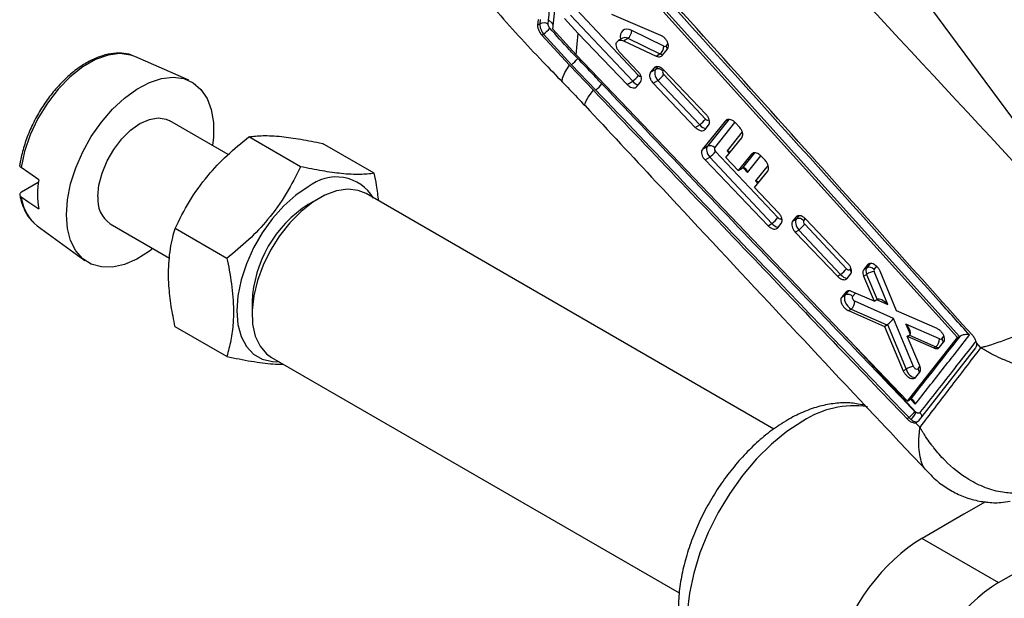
# Model space of a CAD drawing. Extents: x 17 to 198, y 4 to 144.
# Tile 23 of 25: x 134 to 167, y 93 to 113. Entities that reach past the tile are written whole.
import ezdxf

# ---------------------------------------------------------------- set-up
doc = ezdxf.new("R2010")
doc.units = 0
doc.header["$LTSCALE"] = 0.5
doc.layers.get('0').update_dxf_attribs({"linetype": 'CONTINUOUS'})

msp = doc.modelspace()

# ---------------------------------------------------------------- linework, layer by layer
at = {"color": 7, "linetype": 'CONTINUOUS'}
for p, q in [((156.9804, 122.9023), (170.8786, 104.0832)), ((151.519, 112.3822), (151.9766, 116.6107)), ((152.7635, 115.8388), (165.1921, 102.0599)), ((165.1191, 102.0177), (152.7353, 115.7384)), ((152.1154, 112.8525), (154.2076, 110.6311)), ((154.4073, 110.8252), (152.3151, 113.0466)), ((155.1586, 112.1684), (153.5025, 112.8744)), ((151.0265, 112.7092), (151.0103, 112.512)), ((151.0103, 112.512), (151.0883, 112.557)), ((151.102, 112.7112), (151.0883, 112.557)), ((151.3673, 112.5503), (151.3784, 112.6991)), ((151.3784, 112.6991), (151.4976, 112.5825)), ((151.5361, 112.5396), (151.4976, 112.5825)), ((152.3805, 112.2337), (151.9115, 112.7348)), ((151.151, 112.1831), (151.2117, 112.2181)), ((151.151, 112.1831), (152.0796, 111.1726)), ((151.2117, 112.2181), (152.1548, 111.1875)), ((152.3097, 111.5213), (151.519, 112.3822)), ((152.3097, 111.5213), (152.3805, 112.2337)), ((152.3805, 112.2337), (154.0196, 110.5226)), ((155.2523, 111.8089), (154.1748, 112.3348)), ((153.8679, 112.0798), (153.7212, 111.9952)), ((153.8956, 111.9881), (154.0462, 112.075)), ((153.8956, 111.9881), (154.9958, 111.4752)), ((154.0462, 112.075), (155.1238, 111.5491)), ((152.3097, 111.5213), (163.4467, 99.8866)), ((154.3816, 110.9641), (153.7734, 111.6005)), ((154.9958, 111.4752), (155.1238, 111.5491)), ((155.2027, 111.4958), (155.3759, 111.7077)), ((137.4789, 111.4623), (137.4137, 111.4887)), ((139.2873, 110.662), (137.4789, 111.4623)), ((152.1548, 111.1875), (152.9686, 110.336)), ((152.0796, 111.1726), (152.888, 110.3266)), ((154.9252, 111.0764), (154.8077, 110.9329)), ((154.8077, 110.9329), (154.9771, 111.0307)), ((156.6584, 109.3598), (155.2524, 110.8526)), ((156.6707, 109.5206), (155.2541, 111.0073)), ((154.0196, 110.5226), (154.2076, 110.6311)), ((154.3497, 110.4542), (154.4675, 110.5979)), ((154.8937, 110.5667), (155.0527, 110.6585)), ((154.8937, 110.5667), (156.3126, 109.0814)), ((155.0527, 110.6585), (156.4586, 109.1657)), ((140.615, 108.1713), (138.649, 109.3063)), ((157.3308, 109.3062), (156.5528, 108.3509)), ((157.7875, 109.0998), (157.658, 109.2361)), ((156.3126, 109.0814), (156.4586, 109.1657)), ((156.641, 109.012), (156.7575, 109.1549)), ((143.044, 107.7597), (141.305, 108.7636)), ((145.5189, 107.5384), (143.7799, 108.5423)), ((157.3353, 108.0709), (157.8747, 108.7344)), ((156.5528, 108.3509), (156.7203, 108.4476)), ((159.0877, 106.0481), (156.9956, 108.2695)), ((156.6401, 107.9855), (156.7958, 108.0754)), ((156.6401, 107.9855), (158.7552, 105.7774)), ((156.7958, 108.0754), (158.888, 105.854)), ((157.754, 107.6324), (157.3353, 108.0709)), ((158.2005, 108.1822), (157.754, 107.6324)), ((158.6568, 107.9756), (158.5273, 108.1118)), ((157.754, 107.6324), (157.8825, 107.7066)), ((158.2993, 107.0614), (158.7445, 107.6105)), ((134.2327, 107.2347), (133.6677, 106.9085)), ((159.1087, 106.2139), (158.2993, 107.0614)), ((143.6591, 106.6967), (143.3056, 106.4926)), ((158.9514, 98.9427), (145.2468, 106.8541)), ((159.6977, 106.0709), (159.583, 105.929)), ((159.583, 105.929), (159.7119, 106.0034)), ((161.4394, 104.5129), (160.0236, 106.0001)), ((134.0914, 105.8645), (134.197, 105.7772)), ((134.197, 105.7772), (135.7943, 104.6113)), ((136.6491, 105.8421), (138.6412, 104.6921)), ((140.5691, 104.681), (138.8301, 105.6849)), ((158.7552, 105.7774), (158.888, 105.854)), ((159.0825, 105.7072), (159.1975, 105.8493)), ((159.672, 105.5646), (159.7875, 105.6313)), ((159.672, 105.5646), (161.0908, 104.0792)), ((159.7875, 105.6313), (161.1934, 104.1384)), ((161.3932, 104.3325), (159.9872, 105.8253)), ((162.1031, 104.4656), (161.974, 104.3047)), ((161.974, 104.3047), (162.0786, 104.365)), ((162.782, 103.1278), (162.3225, 104.2349)), ((163.0786, 102.9149), (162.5209, 104.2503)), ((161.0908, 104.0792), (161.1934, 104.1384)), ((161.416, 104.0079), (161.5294, 104.149)), ((161.9695, 104.0847), (162.0691, 104.1422)), ((161.9695, 104.0847), (162.3186, 103.2446)), ((162.0691, 104.1422), (162.4179, 103.3018)), ((162.3186, 103.2446), (161.5597, 103.5721)), ((161.367, 103.5484), (161.2332, 103.3819)), ((161.2332, 103.3819), (161.353, 103.451)), ((162.9765, 102.6594), (161.6717, 103.2411)), ((162.3186, 103.2446), (162.4148, 103.3001)), ((141.4144, 103.2166), (141.4144, 102.8084)), ((161.4559, 102.9239), (161.5492, 102.9777)), ((161.4559, 102.9239), (162.6729, 102.3962)), ((161.5492, 102.9777), (162.7516, 102.4417)), ((164.435, 102.3219), (163.0786, 102.9149)), ((163.6463, 101.0457), (162.9765, 102.6594)), ((140.5691, 101.381), (138.8301, 102.3849)), ((162.6729, 102.3962), (162.7516, 102.4417)), ((162.6729, 102.3962), (163.3023, 100.9006)), ((162.7697, 102.4542), (163.3929, 100.9529)), ((164.5195, 101.9715), (163.3902, 102.475)), ((163.4369, 102.0627), (163.5057, 102.1024)), ((163.8561, 101.0712), (163.4369, 102.0627)), ((163.4369, 102.0627), (164.3307, 101.6699)), ((163.4467, 99.8866), (165.1191, 102.0177)), ((163.5087, 102.1042), (164.397, 101.7082)), ((165.1191, 102.0177), (165.1921, 102.0599)), ((165.1921, 102.0599), (165.2079, 102.0693)), ((165.7304, 101.6704), (163.8027, 99.2086)), ((164.3307, 101.6699), (164.397, 101.7082)), ((164.5218, 101.692), (164.658, 101.8633)), ((165.9108, 101.6768), (165.7586, 101.8433)), ((142.0721, 101.3547), (155.7708, 93.4467)), ((163.3023, 100.9006), (163.3929, 100.9529)), ((163.7215, 100.6852), (163.8538, 100.8514)), ((163.5358, 99.9375), (163.5149, 99.926)), ((163.4467, 99.8866), (163.5149, 99.926)), ((163.4252, 99.2952), (163.4939, 99.3348)), ((163.4936, 99.3352), (163.4939, 99.3348)), ((163.7243, 99.5075), (163.6945, 99.5341)), ((163.716, 99.1592), (163.8632, 98.9997)), ((166.0603, 96.4968), (165.3387, 96.0803)), ((165.3387, 96.0803), (163.9302, 95.2672)), ((163.9302, 95.2672), (166.4982, 93.7847)), ((166.4982, 93.7847), (168.8548, 95.1451))]:
    msp.add_line(p, q, dxfattribs=at)
at = {"color": 8, "linetype": 'CONTINUOUS'}
for p, q in [((151.4976, 112.5825), (151.536, 112.5389)), ((155.3905, 111.9044), (155.3192, 111.8146)), ((154.9252, 111.0764), (154.9874, 111.1124)), ((155.0465, 111.1181), (154.9771, 111.0307)), ((155.2221, 110.9737), (155.2509, 111.01)), ((157.4363, 109.3496), (156.7203, 108.4476)), ((156.7653, 109.3352), (156.7864, 109.3094)), ((156.9652, 108.3906), (157.6451, 109.247)), ((157.3308, 109.3062), (157.3926, 109.3419)), ((157.8871, 108.9343), (157.3804, 108.2962)), ((157.3804, 108.2962), (157.4545, 108.2175)), ((158.3048, 108.2256), (157.9008, 107.7167)), ((158.2005, 108.1822), (158.2621, 108.2178)), ((158.0699, 107.5641), (158.5138, 108.1232)), ((157.9195, 107.7238), (158.0699, 107.5641)), ((158.7562, 107.8112), (158.3359, 107.2817)), ((158.3359, 107.2817), (158.4122, 107.2006)), ((159.2105, 106.0434), (159.1946, 106.0234)), ((159.6977, 106.0709), (159.7589, 106.1063)), ((159.7998, 106.1142), (159.7119, 106.0034)), ((159.9569, 105.9464), (160.0092, 106.0123)), ((161.5376, 104.3551), (161.5001, 104.3079)), ((162.1912, 104.5068), (162.0786, 104.365)), ((162.1031, 104.4656), (162.1756, 104.5074)), ((162.3236, 104.308), (162.4069, 104.413)), ((161.4632, 103.5899), (161.353, 103.451)), ((161.367, 103.5484), (161.4312, 103.5855)), ((161.5979, 103.394), (161.6935, 103.5143)), ((162.4053, 103.2946), (162.782, 103.1278)), ((163.3902, 102.475), (163.534, 102.1306)), ((161.3695, 102.0566), (163.7243, 99.5075)), ((164.6618, 102.078), (164.583, 101.9787)), ((163.8578, 101.0653), (163.7846, 100.9731)), ((163.5539, 99.9416), (163.7054, 99.7839))]:
    msp.add_line(p, q, dxfattribs=at)
at = {"color": 8, "linetype": 'CONTINUOUS', "flags": 128}
for points in [[(137.4137, 111.4887), (137.3421, 111.5124), (136.9771, 111.563), (136.5766, 111.5112), (136.1544, 111.3587), (135.7249, 111.1107), (135.3027, 110.7758), (134.9023, 110.3653), (134.5372, 109.8932), (134.22, 109.3757), (133.9614, 108.8304), (133.7704, 108.2758), (133.6534, 107.7311)], [(151.8511, 110.6006), (151.8361, 110.624), (151.8437, 110.7392), (151.9255, 110.9237), (152.0796, 111.1726)], [(152.6042, 109.8131), (152.5958, 109.8291), (152.6178, 109.9279), (152.7161, 110.0952), (152.888, 110.3266)], [(159.2294, 105.976), (159.2204, 105.9909), (159.1946, 106.0234)], [(159.9219, 99.2073), (159.3923, 98.8598), (158.8726, 98.435), (158.3725, 97.941), (157.9012, 97.387), (157.4675, 96.7832), (157.0796, 96.1408), (156.7446, 95.472), (156.4688, 94.7891), (156.2574, 94.1048), (156.1142, 93.4319), (156.0419, 92.7829), (156.0419, 92.17), (156.1142, 91.6044), (156.2574, 91.0969), (156.4688, 90.6568), (156.7446, 90.2923), (157.0796, 90.0102), (157.1721, 89.9531)]]:
    msp.add_lwpolyline(points, dxfattribs=at)
at = {"color": 7, "linetype": 'CONTINUOUS', "flags": 128}
for points in [[(135.1742, 106.1455), (135.2098, 106.649), (135.3155, 107.1792), (135.4884, 107.7207), (135.7235, 108.258), (136.014, 108.7756), (136.3514, 109.2587), (136.7263, 109.6933), (137.1276, 110.0669), (137.544, 110.3689), (137.9634, 110.5904), (138.3737, 110.7252), (138.7632, 110.7693), (139.1207, 110.7215), (139.4358, 110.5831), (139.6995, 110.3582), (139.9042, 110.0532), (140.0441, 109.6769), (140.115, 109.2401), (140.115, 108.7554), (140.0852, 108.4771)], [(136.2348, 106.7578), (136.2703, 107.1416), (136.3749, 107.5472), (136.5434, 107.9541), (136.7673, 108.3419), (137.0354, 108.6913), (137.3343, 108.9846), (137.649, 109.2073), (137.9637, 109.348), (138.2626, 109.3998), (138.5308, 109.36), (138.649, 109.3063)], [(134.2444, 107.3233), (133.9117, 107.5528), (133.6534, 107.7311)], [(143.3059, 107.0848), (142.8884, 106.8016), (142.4836, 106.4427), (142.1038, 106.0189), (141.7605, 105.5431), (141.4642, 105.0299), (141.2238, 104.4947), (141.0467, 103.9539), (140.9383, 103.4238), (140.9017, 102.9207), (140.9383, 102.4596), (141.0467, 102.0548), (141.2238, 101.7185), (141.4642, 101.4608), (141.7605, 101.2897), (142.1038, 101.2103), (142.3267, 101.2077)], [(145.2468, 106.8541), (144.9791, 106.9636), (144.6335, 107.0026), (144.2567, 106.9483), (143.8607, 106.8027), (143.4582, 106.5703), (143.0622, 106.2587), (142.6853, 105.8779), (142.3398, 105.44), (142.0367, 104.9593), (141.7858, 104.451), (141.595, 103.9316), (141.4707, 103.4178), (141.4166, 102.926), (141.4347, 102.4721), (141.5243, 102.0707), (141.6825, 101.7346), (141.9042, 101.4747), (142.0721, 101.3547)], [(133.6534, 106.7512), (133.9117, 106.573), (134.2444, 106.3434)], [(138.0854, 105.0129), (137.9634, 104.9209), (137.544, 104.6582), (137.1276, 104.4794), (136.7263, 104.3897), (136.3514, 104.3915), (136.014, 104.4849), (135.7235, 104.6672), (135.4884, 104.9331), (135.3155, 105.275), (135.2098, 105.683), (135.1742, 106.1455)]]:
    msp.add_lwpolyline(points, dxfattribs=at)
at = {"color": 7, "linetype": 'CONTINUOUS'}
for centre, radius, start, end in [((151.222, 112.317), 0.2748, 58.09232, 119.13003), ((150.5397, 113.1672), 1.1629, 305.29593, 319.58979), ((153.826, 112.3457), 0.3489, 309.13581, 358.22119), ((154.9036, 111.8197), 0.3489, 309.13584, 358.22095), ((151.1723, 112.3831), 1.5475, 309.41456, 320.20584), ((155.0618, 110.84), 0.2087, 39.83907, 113.95958), ((154.1656, 111.7712), 1.423, 308.56208, 319.79282), ((152.0159, 111.5076), 1.5101, 309.11333, 320.17309), ((153.3205, 111.7438), 1.423, 308.56205, 319.79326), ((155.5717, 110.2783), 1.4229, 308.56176, 319.79358), ((156.805, 108.2569), 0.2087, 39.83889, 113.95998), ((155.9089, 109.188), 1.4229, 308.56173, 319.79357), ((137.37, 106.8333), 3.1638, 171.09178, 188.90822), ((144.2389, 105.938), 1.4784, 31.34974, 129.13146), ((137.2118, 106.6482), 0.9831, 173.60379, 235.08404), ((145.5212, 103.0297), 4.111, 122.6112, 177.39417), ((158.001, 106.9667), 1.4229, 308.56193, 319.79341), ((159.7966, 105.8127), 0.2087, 39.83901, 113.95969), ((158.9005, 106.7438), 1.4229, 308.56153, 319.79366), ((160.3065, 105.251), 1.4229, 308.56158, 319.79368), ((162.362, 103.7347), 0.5018, 94.51151, 125.70389), ((162.1633, 104.1744), 0.2087, 39.839, 113.95982), ((161.4377, 103.2603), 0.2087, 39.83994, 113.9589), ((161.3389, 103.2357), 0.3328, 309.186, 0.92122), ((164.1867, 101.9662), 0.3329, 309.186, 0.92034), ((163.6858, 100.5454), 0.5019, 94.51307, 125.70462), ((163.2048, 99.6927), 0.5516, 309.95006, 340.38481)]:
    msp.add_arc(centre, radius, start, end, dxfattribs=at)
at = {"color": 8, "linetype": 'CONTINUOUS'}
for centre, radius, start, end in [((155.1661, 111.6649), 0.2141, 10.63412, 44.35387), ((135.1721, 106.95), 1.5317, 187.45731, 225.12768), ((161.3461, 104.1576), 0.2151, 11.86741, 44.29945), ((164.4358, 101.8329), 0.2072, 2.32889, 44.73071), ((163.6366, 100.8267), 0.2082, 3.5243, 44.67441), ((161.6567, 96.5646), 3.1612, 82.03978, 123.28358)]:
    msp.add_arc(centre, radius, start, end, dxfattribs=at)
for centre, major_axis, ratio, start_param, end_param in [((154.1837, 111.9423), (-0.3133, 0.3941), 0.601421, 5.3829213, 7.1772553), ((154.0588, 111.8436), (-0.2138, 0.2189), 0.6071603, 5.3185756, 6.1293442), ((155.1256, 111.7888), (-0.1624, 0.2525), 0.5873307, 2.3025725, 2.7783677), ((154.3206, 110.7748), (-0.1624, 0.2525), 0.5873307, 1.7707779, 2.5270479), ((156.5717, 109.3094), (-0.1624, 0.2525), 0.5873307, 1.7707779, 2.7603179), ((159.0011, 105.9977), (-0.1624, 0.2525), 0.5873307, 1.7707779, 2.6526731), ((161.3065, 104.2821), (-0.1624, 0.2525), 0.5873307, 1.7707779, 2.7336036), ((164.3895, 101.953), (-0.1624, 0.2525), 0.5873307, 2.3452522, 2.8159512), ((163.5911, 100.9473), (-0.1624, 0.2525), 0.5873307, 1.1886383, 2.7602492)]:
    msp.add_ellipse(centre, major_axis=major_axis, ratio=ratio, start_param=start_param, end_param=end_param, dxfattribs=at)
at = {"color": 7, "linetype": 'CONTINUOUS'}
for centre, major_axis, ratio, start_param, end_param in [((155.2506, 111.8874), (-0.0627, 0.0788), 0.601421, 2.2413287, 3.2803304), ((155.1658, 110.8022), (-0.1624, 0.2525), 0.5873307, 0.1999815, 1.7707779), ((155.2907, 110.9008), (-0.0627, 0.0788), 0.601421, 0.1387377, 1.7095341), ((154.4456, 110.8734), (-0.0627, 0.0788), 0.601421, 1.7095341, 3.2803304), ((156.6967, 109.408), (-0.0627, 0.0788), 0.601421, 1.7095341, 3.2803304), ((156.9089, 108.2191), (-0.1624, 0.2525), 0.5873307, 0.1999815, 1.7707779), ((157.0338, 108.3177), (-0.0627, 0.0788), 0.601421, 0.1387377, 1.7095341), ((157.2555, 108.1975), (0.2467, 0.0104), 0.4429986, 0.3659922, 1.0212052), ((157.8077, 107.6112), (0.1593, 0.1225), 0.1843079, 0.8129401, 0.9465769), ((157.945, 107.4655), (-0.011, 0.2604), 0.5299404, 5.0783812, 6.5280606), ((158.2109, 107.1831), (0.2467, 0.0104), 0.4429986, 0.3659922, 1.0212052), ((159.126, 106.0963), (-0.0627, 0.0788), 0.601421, 1.7095341, 3.2803304), ((159.9006, 105.7749), (-0.1624, 0.2525), 0.5873307, 0.1999815, 1.7707779), ((160.0255, 105.8736), (-0.0627, 0.0788), 0.601421, 0.1387377, 1.7095341), ((161.4315, 104.3807), (-0.0627, 0.0788), 0.601421, 1.7095341, 3.2803304), ((162.2673, 104.1365), (-0.1624, 0.2525), 0.5873307, 0.1999815, 1.1886179), ((162.3922, 104.2352), (-0.0627, 0.0788), 0.601421, 0.1387377, 1.1273741), ((161.5416, 103.2225), (-0.1624, 0.2525), 0.5873307, 0.1999815, 2.3452682), ((161.6666, 103.3211), (-0.0627, 0.0788), 0.601421, 0.1387377, 2.2840244), ((162.486, 103.1049), (-0.0237, 0.211), 0.7454695, 0.2933439, 0.3148081), ((162.6571, 103.0292), (-0.255, 0.2611), 0.4342497, 4.6665164, 6.1603485), ((162.8516, 102.5607), (0.154, 0.1501), 0.1136275, 4.0459956, 5.5398297), ((162.6802, 102.6371), (-0.0241, 0.2112), 0.744857, 3.4546622, 3.5867976), ((163.2652, 102.3764), (-0.2562, 0.2623), 0.4322021, 3.0408472, 4.666815), ((163.3451, 102.1852), (0.2144, -0.0109), 0.5412276, 5.5864805, 5.6079772), ((164.5144, 102.0516), (-0.0627, 0.0788), 0.601421, 2.2840084, 3.2803304), ((163.716, 101.0459), (-0.0627, 0.0788), 0.601421, 1.1273945, 3.2803304), ((163.6827, 92.1439), (2.2402, 3.3223), 0.5250234, 0.8219635, 2.1309604), ((166.5723, 90.4758), (1.919, 3.5104), 0.5922898, 0.7715211, 2.0805181)]:
    msp.add_ellipse(centre, major_axis=major_axis, ratio=ratio, start_param=start_param, end_param=end_param, dxfattribs=at)
for points, knots in [([(173.5444, 105.6626), (173.0089, 106.5398), (169.4403, 112.3854), (165.8872, 118.236), (162.8672, 123.2086)], [0, 0, 0, 0, 0.1500621, 1, 1, 1, 1]), ([(174.5728, 106.2896), (173.9352, 107.3319), (170.6244, 112.744), (167.1958, 118.3934), (164.4012, 122.9993), (164.2616, 123.2294)], [0, 0, 0, 0, 0.1847519, 0.9592722, 1, 1, 1, 1]), ([(156.3071, 119.4216), (160.375, 115.0539), (165.1612, 109.9152), (169.932, 104.7636), (170.6479, 103.9905)], [0, 0, 0, 0, 0.8499379, 1, 1, 1, 1]), ([(151.3784, 112.6991), (151.3896, 112.8015), (151.4452, 113.3135), (151.6095, 114.825), (151.7634, 116.2345), (151.8725, 117.2342)], [0, 0, 0, 0, 0.06776, 0.3388002, 1, 1, 1, 1]), ([(165.6331, 102.0855), (163.8304, 104.0917), (159.6041, 108.7952), (155.3764, 113.4973), (152.952, 116.1938)], [0, 0, 0, 0, 0.4265382, 1, 1, 1, 1]), ([(165.5302, 102.1058), (165.1814, 102.4928), (160.9966, 107.1354), (156.8074, 111.7744), (152.9674, 116.0267)], [0, 0, 0, 0, 0.08335834, 1, 1, 1, 1]), ([(147.8301, 115.193), (147.9157, 115.0779), (148.2241, 114.6633), (148.807, 113.9479), (149.5677, 113.0518), (150.3634, 112.1645), (151.1244, 111.3474), (151.6301, 110.8298), (151.8523, 110.6023)], [0, 0, 0, 0, 0.0757512, 0.2727657, 0.4674285, 0.6599932, 0.8505866, 1, 1, 1, 1]), ([(151.0103, 112.512), (151.0118, 112.4812), (151.0147, 112.4196), (151.0573, 112.3144), (151.1076, 112.2345), (151.142, 112.1937), (151.151, 112.1831)], [0, 0, 0, 0, 0.2977853, 0.5955029, 0.8947515, 1, 1, 1, 1]), ([(151.0883, 112.557), (151.0883, 112.5254), (151.0882, 112.4622), (151.1247, 112.3535), (151.1706, 112.271), (151.2031, 112.2291), (151.2117, 112.2181)], [0, 0, 0, 0, 0.29781111, 0.59528101, 0.8936032, 1, 1, 1, 1]), ([(151.4252, 112.4134), (151.4214, 112.4178), (151.4071, 112.4349), (151.3865, 112.4681), (151.369, 112.5119), (151.3678, 112.5375), (151.3673, 112.5503)], [0, 0, 0, 0, 0.10797663, 0.40959293, 0.70686148, 1, 1, 1, 1]), ([(152.3613, 111.3927), (152.2684, 111.4901), (151.9492, 111.8248), (151.6426, 112.1692), (151.4252, 112.4134)], [0, 0, 0, 0, 0.29098665, 1, 1, 1, 1]), ([(153.7734, 111.6005), (153.7513, 111.6266), (153.7072, 111.6789), (153.666, 111.77), (153.65, 111.8574), (153.6619, 111.9325), (153.6996, 111.987), (153.759, 112.0147), (153.8278, 112.0145), (153.8751, 111.9961), (153.8956, 111.9881)], [0, 0, 0, 0, 0.1299928, 0.2600216, 0.3891618, 0.5172127, 0.644764, 0.7726072, 0.901395, 1, 1, 1, 1]), ([(153.8712, 112.0813), (153.8713, 112.0819), (153.8716, 112.0834), (153.8721, 112.0824), (153.8724, 112.0818)], [0, 0, 0, 0, 0.3916714, 1, 1, 1, 1]), ([(155.3759, 111.7077), (155.3872, 111.7266), (155.4097, 111.7644), (155.4107, 111.8456), (155.3865, 111.9338), (155.3376, 112.0218), (155.2699, 112.099), (155.2065, 112.1461), (155.169, 112.1636), (155.1586, 112.1684)], [0, 0, 0, 0, 0.1553651, 0.3107353, 0.466143, 0.6223931, 0.7799639, 0.9387703, 1, 1, 1, 1]), ([(137.4043, 111.4866), (137.3902, 111.4937), (137.2775, 111.5504), (137.0291, 111.5795), (136.6708, 111.5678), (136.2899, 111.4672), (135.8992, 111.289), (135.5082, 111.0344), (135.1291, 110.7119), (134.7725, 110.331), (134.4478, 109.9025), (134.1635, 109.4381), (133.9266, 108.9501), (133.7453, 108.4517), (133.6484, 108.0713), (133.6165, 107.8629), (133.6093, 107.8156)], [0, 0, 0, 0, 0.0109435, 0.0878161, 0.1654363, 0.244728, 0.3254529, 0.4068698, 0.4883726, 0.5697512, 0.6510055, 0.7321927, 0.8133894, 0.8946588, 0.9760802, 1, 1, 1, 1]), ([(153.1756, 110.5405), (153.0828, 110.638), (152.8119, 110.9225), (152.54, 111.2062), (152.3613, 111.3927)], [0, 0, 0, 0, 0.3425895, 1, 1, 1, 1]), ([(154.9958, 111.4752), (155.0228, 111.4652), (155.0769, 111.4454), (155.152, 111.4517), (155.1855, 111.4809), (155.2027, 111.4958)], [0, 0, 0, 0, 0.3272236, 0.6545188, 1, 1, 1, 1]), ([(154.4675, 110.5979), (154.4788, 110.6168), (154.5015, 110.6547), (154.5026, 110.7358), (154.4782, 110.8237), (154.4347, 110.9033), (154.3971, 110.9463), (154.3816, 110.9641)], [0, 0, 0, 0, 0.2121928, 0.4243969, 0.6366236, 0.8500547, 1, 1, 1, 1]), ([(154.8077, 110.9329), (154.7963, 110.914), (154.7737, 110.8761), (154.7727, 110.795), (154.7971, 110.7071), (154.8406, 110.6274), (154.8782, 110.5845), (154.8937, 110.5667)], [0, 0, 0, 0, 0.2122336, 0.4244704, 0.6367245, 0.8501673, 1, 1, 1, 1]), ([(155.2541, 111.0073), (155.2293, 111.0303), (155.1795, 111.0763), (155.0956, 111.1159), (155.0174, 111.1269), (154.9591, 111.1105), (154.9345, 111.0858), (154.9252, 111.0764)], [0, 0, 0, 0, 0.2171313, 0.4342593, 0.6513363, 0.8671936, 1, 1, 1, 1]), ([(151.849, 110.6002), (151.9294, 110.5191), (152.1848, 110.2617), (152.431, 109.9925), (152.5998, 109.808)], [0, 0, 0, 0, 0.3148768, 1, 1, 1, 1]), ([(163.6945, 99.5341), (162.1377, 101.1563), (158.6234, 104.8185), (155.1246, 108.4934), (153.1756, 110.5405)], [0, 0, 0, 0, 0.4429611, 1, 1, 1, 1]), ([(154.0196, 110.5226), (154.0446, 110.4996), (154.0946, 110.4537), (154.1788, 110.4143), (154.2573, 110.4035), (154.3157, 110.4201), (154.3404, 110.4448), (154.3497, 110.4542)], [0, 0, 0, 0, 0.21726732, 0.43453057, 0.65176451, 0.8677011, 1, 1, 1, 1]), ([(152.888, 110.3266), (154.7434, 108.3765), (158.248, 104.6931), (161.7685, 101.0225), (163.4252, 99.2952)], [0, 0, 0, 0, 0.5294046, 1, 1, 1, 1]), ([(152.9686, 110.336), (154.9186, 108.2899), (158.4194, 104.6168), (161.9359, 100.9566), (163.4936, 99.3352)], [0, 0, 0, 0, 0.55702596, 1, 1, 1, 1]), ([(152.6048, 109.8137), (153.3999, 108.9604), (156.7188, 105.3988), (160.5488, 101.2942), (163.601, 98.0565), (164.1125, 97.5139)], [0, 0, 0, 0, 0.2077736, 0.8672297, 1, 1, 1, 1]), ([(156.7575, 109.1549), (156.7687, 109.1738), (156.7911, 109.2115), (156.7918, 109.2925), (156.7672, 109.3803), (156.7237, 109.4599), (156.6861, 109.5029), (156.6707, 109.5206)], [0, 0, 0, 0, 0.2122659, 0.4245379, 0.6369348, 0.8505855, 1, 1, 1, 1]), ([(157.658, 109.2361), (157.6332, 109.2591), (157.5836, 109.3052), (157.5001, 109.345), (157.4223, 109.3563), (157.3645, 109.3402), (157.3401, 109.3156), (157.3308, 109.3062)], [0, 0, 0, 0, 0.2170676, 0.4341339, 0.6510382, 0.8666711, 1, 1, 1, 1]), ([(156.3126, 109.0814), (156.3375, 109.0584), (156.3873, 109.0124), (156.4712, 108.9728), (156.5493, 108.9617), (156.6073, 108.978), (156.6317, 109.0026), (156.641, 109.012)], [0, 0, 0, 0, 0.217204, 0.4344067, 0.6514672, 0.8671803, 1, 1, 1, 1]), ([(157.8747, 108.7344), (157.8858, 108.7532), (157.908, 108.7908), (157.9086, 108.8718), (157.8839, 108.9596), (157.8404, 109.0392), (157.8029, 109.0822), (157.7875, 109.0998)], [0, 0, 0, 0, 0.2123356, 0.4246652, 0.6371733, 0.8509383, 1, 1, 1, 1]), ([(138.8301, 105.6849), (138.9811, 105.989), (139.2863, 106.6037), (139.8824, 107.4313), (140.5668, 108.1565), (141.0575, 108.56), (141.305, 108.7636)], [0, 0, 0, 0, 0.2645926, 0.534922, 0.7653297, 1, 1, 1, 1]), ([(141.305, 108.7636), (141.456, 108.7813), (141.7611, 108.817), (142.3573, 108.7867), (143.0417, 108.6917), (143.5323, 108.5924), (143.7799, 108.5423)], [0, 0, 0, 0, 0.2645926, 0.534922, 0.7653297, 1, 1, 1, 1]), ([(156.5528, 108.3509), (156.5416, 108.332), (156.5192, 108.2943), (156.5185, 108.2134), (156.5432, 108.1256), (156.5869, 108.0461), (156.6246, 108.0032), (156.6401, 107.9855)], [0, 0, 0, 0, 0.2121676, 0.4243411, 0.6366259, 0.8502064, 1, 1, 1, 1]), ([(158.5273, 108.1118), (158.5024, 108.1349), (158.4528, 108.1809), (158.3694, 108.2208), (158.2918, 108.2321), (158.2341, 108.2161), (158.2098, 108.1916), (158.2005, 108.1822)], [0, 0, 0, 0, 0.2170753, 0.4341519, 0.6510183, 0.8665723, 1, 1, 1, 1]), ([(158.7445, 107.6105), (158.7556, 107.6293), (158.7777, 107.6668), (158.7781, 107.7477), (158.7532, 107.8355), (158.7096, 107.915), (158.6722, 107.9579), (158.6568, 107.9756)], [0, 0, 0, 0, 0.2123251, 0.4246471, 0.6371959, 0.8510399, 1, 1, 1, 1]), ([(133.6534, 107.7311), (133.6418, 107.7408), (133.6179, 107.7612), (133.6044, 107.7917), (133.6093, 107.8098), (133.6109, 107.8153)], [0, 0, 0, 0, 0.3926853, 0.8159986, 1, 1, 1, 1]), ([(143.044, 107.7597), (142.8931, 107.4557), (142.5879, 106.841), (141.9917, 106.0133), (141.3073, 105.2882), (140.8167, 104.8846), (140.5691, 104.681)], [0, 0, 0, 0, 0.2645926, 0.534922, 0.7653299, 1, 1, 1, 1]), ([(145.5189, 107.5384), (145.3679, 107.5208), (145.0628, 107.4851), (144.4666, 107.5154), (143.7822, 107.6104), (143.2916, 107.7096), (143.044, 107.7597)], [0, 0, 0, 0, 0.2645926, 0.5349221, 0.7653299, 1, 1, 1, 1]), ([(145.6702, 106.6097), (145.6504, 106.7851), (145.616, 107.0894), (145.5478, 107.4048), (145.5189, 107.5384)], [0, 0, 0, 0, 0.5763232, 1, 1, 1, 1]), ([(133.6677, 106.9085), (133.6554, 106.9002), (133.6279, 106.8815), (133.6064, 106.8449), (133.6064, 106.8046), (133.6257, 106.7725), (133.6463, 106.7566), (133.6534, 106.7512)], [0, 0, 0, 0, 0.1905646, 0.4240785, 0.6549758, 0.881907, 1, 1, 1, 1]), ([(133.61, 106.8136), (133.6209, 106.7566), (133.6577, 106.5627), (133.7735, 106.2722), (133.9257, 106.0158), (134.051, 105.9124), (134.0859, 105.8836)], [0, 0, 0, 0, 0.1493446, 0.5077449, 0.8628969, 1, 1, 1, 1]), ([(159.1975, 105.8493), (159.2085, 105.8681), (159.2305, 105.9056), (159.2307, 105.9863), (159.2056, 106.0739), (159.1618, 106.1533), (159.1242, 106.1962), (159.1087, 106.2139)], [0, 0, 0, 0, 0.21221834, 0.42443262, 0.6369276, 0.85081208, 1, 1, 1, 1]), ([(159.583, 105.929), (159.572, 105.9103), (159.55, 105.8728), (159.5499, 105.7921), (159.575, 105.7045), (159.6189, 105.6251), (159.6565, 105.5822), (159.672, 105.5646)], [0, 0, 0, 0, 0.2122418, 0.4244811, 0.6369893, 0.8508868, 1, 1, 1, 1]), ([(160.0236, 106.0001), (159.9988, 106.0231), (159.9492, 106.0691), (159.8659, 106.1091), (159.7885, 106.1205), (159.731, 106.1046), (159.7069, 106.0803), (159.6977, 106.0709)], [0, 0, 0, 0, 0.2171053, 0.4342159, 0.6510201, 0.8664258, 1, 1, 1, 1]), ([(138.8301, 102.3849), (138.783, 102.6171), (138.6882, 103.0836), (138.6033, 103.8343), (138.6065, 104.6186), (138.7083, 105.2431), (138.8023, 105.5839), (138.8301, 105.6849)], [0, 0, 0, 0, 0.1898972, 0.3815783, 0.6329677, 0.8911495, 1, 1, 1, 1]), ([(158.7552, 105.7774), (158.7802, 105.7544), (158.8301, 105.7084), (158.9137, 105.6687), (158.9915, 105.6574), (159.0491, 105.6735), (159.0733, 105.6979), (159.0825, 105.7072)], [0, 0, 0, 0, 0.2172666, 0.4345378, 0.6515065, 0.8669771, 1, 1, 1, 1]), ([(140.5691, 104.681), (140.597, 104.5478), (140.6893, 104.1064), (140.7921, 103.3642), (140.7969, 102.5773), (140.7114, 101.9178), (140.6167, 101.5606), (140.5691, 101.381)], [0, 0, 0, 0, 0.1088509, 0.3606014, 0.6184194, 0.8081482, 1, 1, 1, 1]), ([(161.5294, 104.149), (161.5402, 104.1677), (161.5619, 104.205), (161.5616, 104.2855), (161.5362, 104.3731), (161.4923, 104.4524), (161.4548, 104.4953), (161.4394, 104.5129)], [0, 0, 0, 0, 0.21232359, 0.42463594, 0.63734699, 0.85149047, 1, 1, 1, 1]), ([(161.974, 104.3047), (161.9633, 104.286), (161.9419, 104.2487), (161.9409, 104.1694), (161.9601, 104.1125), (161.9695, 104.0847)], [0, 0, 0, 0, 0.33815, 0.6762821, 1, 1, 1, 1]), ([(162.5209, 104.2503), (162.5062, 104.2799), (162.4768, 104.3392), (162.4074, 104.4174), (162.3286, 104.4765), (162.2469, 104.5096), (162.1728, 104.5124), (162.1265, 104.4917), (162.1078, 104.4709), (162.1031, 104.4656)], [0, 0, 0, 0, 0.1577099, 0.3153903, 0.4737306, 0.6322789, 0.7902304, 0.9470303, 1, 1, 1, 1]), ([(161.0908, 104.0792), (161.1157, 104.0562), (161.1654, 104.0102), (161.2486, 103.9702), (161.3258, 103.9586), (161.383, 103.9743), (161.4068, 103.9986), (161.416, 104.0079)], [0, 0, 0, 0, 0.2171712, 0.4343533, 0.6511041, 0.8663079, 1, 1, 1, 1]), ([(161.5597, 103.5721), (161.5331, 103.5808), (161.48, 103.5984), (161.4113, 103.589), (161.3814, 103.5616), (161.367, 103.5484)], [0, 0, 0, 0, 0.3410116, 0.6821073, 1, 1, 1, 1]), ([(170.3016, 103.7676), (170.1309, 103.6578), (169.7895, 103.438), (169.2155, 103.1027), (168.6051, 102.7724), (167.8308, 102.3888), (167.1195, 102.0803), (166.6601, 101.9112), (166.4271, 101.8306), (166.294, 101.7869), (166.1388, 101.7398), (166.0481, 101.7138), (165.9939, 101.6988), (165.9613, 101.6901), (165.9416, 101.6848), (165.9292, 101.6816), (165.9224, 101.6798), (165.9166, 101.6783), (165.9135, 101.6775), (165.9108, 101.6768)], [0, 0, 0, 0, 0.1168201, 0.2336694, 0.3665834, 0.4995482, 0.7221107, 0.8350102, 0.8351829, 0.9002688, 0.9392613, 0.9629221, 0.9773464, 0.9861547, 0.9915371, 0.9948268, 0.9971812, 0.9975965, 1, 1, 1, 1]), ([(161.2332, 103.3819), (161.2223, 103.3632), (161.2007, 103.3259), (161.201, 103.2455), (161.2264, 103.1579), (161.2763, 103.0703), (161.3448, 102.9932), (161.4083, 102.9463), (161.4456, 102.9287), (161.4559, 102.9239)], [0, 0, 0, 0, 0.1551605, 0.3103145, 0.4657591, 0.6223167, 0.7802672, 0.9392735, 1, 1, 1, 1]), ([(164.658, 101.8633), (164.6686, 101.8819), (164.6897, 101.919), (164.6888, 101.9992), (164.6632, 102.0868), (164.6133, 102.1747), (164.5452, 102.2521), (164.4821, 102.2993), (164.4452, 102.317), (164.435, 102.3219)], [0, 0, 0, 0, 0.155233, 0.3104495, 0.4660714, 0.6227575, 0.7806036, 0.939211, 1, 1, 1, 1]), ([(165.2079, 102.0693), (165.2078, 102.0691), (164.9302, 101.7144), (164.3735, 101.0049), (163.8159, 100.2939), (163.5361, 99.9379), (163.5358, 99.9375)], [0, 0, 0, 0, 0.0002614, 0.4993567, 0.9994739, 1, 1, 1, 1]), ([(163.7054, 99.7839), (164.011, 100.1724), (164.6205, 100.947), (165.2276, 101.7203), (165.5302, 102.1058)], [0, 0, 0, 0, 0.5015023, 1, 1, 1, 1]), ([(165.5302, 102.1058), (165.5295, 102.106), (165.521, 102.1081), (165.4815, 102.1162), (165.4107, 102.1214), (165.3242, 102.112), (165.2563, 102.0944), (165.2241, 102.0777), (165.2079, 102.0693)], [0, 0, 0, 0, 0.0080526, 0.0945913, 0.4233453, 0.6700452, 0.8344838, 1, 1, 1, 1]), ([(165.7586, 101.8433), (165.7555, 101.857), (165.7446, 101.9047), (165.7077, 101.9913), (165.6579, 102.0542), (165.6331, 102.0855)], [0, 0, 0, 0, 0.1686205, 0.5866196, 1, 1, 1, 1]), ([(163.8632, 98.9997), (164.2007, 99.4418), (164.8832, 100.3361), (165.5657, 101.2266), (165.9108, 101.6768)], [0, 0, 0, 0, 0.4943894, 1, 1, 1, 1]), ([(164.3307, 101.6699), (164.357, 101.6609), (164.4097, 101.643), (164.4779, 101.6516), (164.5075, 101.6788), (164.5218, 101.692)], [0, 0, 0, 0, 0.3394365, 0.6789542, 1, 1, 1, 1]), ([(165.7586, 101.8433), (165.7608, 101.8289), (165.7679, 101.7819), (165.7609, 101.7195), (165.7391, 101.6845), (165.7304, 101.6704)], [0, 0, 0, 0, 0.2104131, 0.6835256, 1, 1, 1, 1]), ([(170.9627, 101.0521), (170.78, 100.9913), (170.4147, 100.8697), (169.7841, 100.7671), (169.1007, 100.7361), (168.2171, 100.8016), (167.384, 100.9936), (166.8321, 101.2052), (166.549, 101.3299), (166.3866, 101.4068), (166.1951, 101.5087), (166.0824, 101.5728), (166.0149, 101.6127), (165.9742, 101.6374), (165.9494, 101.6527), (165.9339, 101.6623), (165.9254, 101.6677), (165.9181, 101.6722), (165.9141, 101.6747), (165.9108, 101.6768)], [0, 0, 0, 0, 0.1168189, 0.2336672, 0.3665817, 0.499547, 0.7220739, 0.8349767, 0.8351834, 0.9002631, 0.9392547, 0.9629163, 0.9773416, 0.9861512, 0.9915346, 0.9948251, 0.9971813, 0.9975966, 1, 1, 1, 1]), ([(140.5691, 101.381), (140.8468, 101.3255), (141.4081, 101.2132), (142.0481, 101.1293), (142.3542, 101.127), (142.468, 101.1262)], [0, 0, 0, 0, 0.3808767, 0.7700115, 1, 1, 1, 1]), ([(163.8538, 100.8514), (163.8643, 100.87), (163.8853, 100.9071), (163.8856, 100.9862), (163.8658, 101.0431), (163.8561, 101.0712)], [0, 0, 0, 0, 0.33700222, 0.67397581, 1, 1, 1, 1]), ([(163.3023, 100.9006), (163.3171, 100.8711), (163.3469, 100.812), (163.4169, 100.7339), (163.4962, 100.6749), (163.5781, 100.6417), (163.6521, 100.6387), (163.6983, 100.6592), (163.7168, 100.6799), (163.7215, 100.6852)], [0, 0, 0, 0, 0.1577533, 0.3154733, 0.4738734, 0.6323547, 0.7900067, 0.9463063, 1, 1, 1, 1]), ([(163.7054, 99.7839), (163.7052, 99.7847), (163.7032, 99.7923), (163.6912, 99.8338), (163.6635, 99.8925), (163.6174, 99.9359), (163.5747, 99.9506), (163.5488, 99.9418), (163.5358, 99.9375)], [0, 0, 0, 0, 0.0079943, 0.0750596, 0.4179709, 0.671284, 0.8350483, 1, 1, 1, 1]), ([(162.017, 99.7423), (161.8659, 99.7724), (161.5569, 99.834), (161.0674, 99.8238), (160.5593, 99.7391), (160.0422, 99.5716), (159.6624, 99.3933), (159.4574, 99.2769), (159.4219, 99.2568)], [0, 0, 0, 0, 0.1787627, 0.3655582, 0.5580887, 0.7573873, 0.9580986, 1, 1, 1, 1]), ([(163.4252, 99.2952), (163.4542, 99.2682), (163.5122, 99.2143), (163.6075, 99.1664), (163.6754, 99.1541), (163.7089, 99.1583), (163.716, 99.1592)], [0, 0, 0, 0, 0.306358, 0.612766, 0.9180037, 1, 1, 1, 1]), ([(163.4936, 99.3352), (163.5086, 99.3479), (163.5385, 99.3734), (163.5901, 99.4219), (163.6489, 99.4808), (163.6775, 99.5142), (163.6945, 99.5341)], [0, 0, 0, 0, 0.21703482, 0.4340704, 0.66509259, 1, 1, 1, 1]), ([(163.4939, 99.3348), (163.4939, 99.3348), (163.5142, 99.3109), (163.5366, 99.2904), (163.559, 99.2699)], [0, 0, 0, 0, 0.0006422, 1, 1, 1, 1]), ([(163.8559, 99.4982), (163.8496, 99.4921), (163.8359, 99.4789), (163.8035, 99.474), (163.7643, 99.4822), (163.7377, 99.4991), (163.7243, 99.5075)], [0, 0, 0, 0, 0.2212713, 0.4800354, 0.740071, 1, 1, 1, 1]), ([(163.8559, 99.4982), (163.8657, 99.4871), (163.8816, 99.469), (163.9039, 99.4298), (163.9191, 99.3911), (163.917, 99.3629), (163.9163, 99.3538)], [0, 0, 0, 0, 0.2566119, 0.41931, 0.8125371, 1, 1, 1, 1]), ([(159.4219, 99.2568), (159.3256, 99.1987), (159.0524, 99.0339), (158.6154, 98.7061), (158.1234, 98.2595), (157.6619, 97.756), (157.2371, 97.2058), (156.8546, 96.6173), (156.5199, 95.9994), (156.2379, 95.3611), (156.0134, 94.7112), (155.8507, 94.0584), (155.7542, 93.4111), (155.7283, 92.778), (155.7776, 92.1689), (155.9056, 91.5964), (156.1061, 91.0936), (156.3734, 90.6512), (156.7027, 90.2871), (156.9901, 90.0461), (157.1718, 89.9596), (157.2067, 89.943)], [0, 0, 0, 0, 0.0311659, 0.0884263, 0.1455294, 0.2024419, 0.2591618, 0.3157593, 0.3723358, 0.4289921, 0.4858228, 0.5429487, 0.6004792, 0.6584778, 0.7168855, 0.7752322, 0.832693, 0.8825677, 0.9361102, 0.9877471, 1, 1, 1, 1]), ([(163.8027, 99.2086), (163.7852, 99.1919), (163.7609, 99.1687), (163.7259, 99.1613), (163.716, 99.1592)], [0, 0, 0, 0, 0.7177304, 1, 1, 1, 1]), ([(167.625, 96.8659), (167.4644, 96.8342), (167.1433, 96.7709), (166.6158, 96.8066), (166.0642, 96.9548), (165.3961, 97.283), (164.809, 97.7527), (164.4205, 98.1919), (164.2249, 98.4443), (164.1147, 98.5977), (164.0126, 98.7527), (163.953, 98.8483), (163.9175, 98.9071), (163.8961, 98.9431), (163.8832, 98.9651), (163.8756, 98.9783), (163.8716, 98.9853), (163.8678, 98.9918), (163.8654, 98.996), (163.8632, 98.9997)], [0, 0, 0, 0, 0.11908977, 0.23821283, 0.37527293, 0.51239026, 0.72863342, 0.83906723, 0.86170683, 0.91627728, 0.94908416, 0.96898475, 0.9810956, 0.98847488, 0.99297311, 0.99571564, 0.99718134, 0.99757272, 1, 1, 1, 1]), ([(164.1145, 97.52), (164.1854, 97.4431), (164.3686, 97.2443), (164.719, 96.9818), (165.1503, 96.7389), (165.6127, 96.569), (166.0932, 96.4793), (166.5262, 96.4576), (166.7905, 96.5042), (166.8944, 96.5226)], [0, 0, 0, 0, 0.1041511, 0.2691767, 0.4284645, 0.5867979, 0.7435884, 0.8992489, 1, 1, 1, 1])]:
    msp.add_open_spline(points, degree=3, knots=knots, dxfattribs=at)
at = {"color": 8, "linetype": 'CONTINUOUS'}
for points, knots in [([(165.7418, 101.8998), (165.7059, 101.8541), (165.4648, 101.5466), (164.8372, 100.7466), (164.2435, 99.9913), (163.8559, 99.4982)], [0, 0, 0, 0, 0.0571047, 0.3844684, 1, 1, 1, 1]), ([(163.559, 99.2699), (163.5882, 99.2488), (163.6466, 99.2067), (163.7286, 99.1827), (163.77, 99.1932), (163.7876, 99.1977)], [0, 0, 0, 0, 0.3643386, 0.7292237, 1, 1, 1, 1]), ([(164.12, 97.521), (164.0964, 97.5408), (163.9566, 97.6577), (163.8612, 97.9761), (163.8262, 98.3292), (163.8247, 98.5368), (163.829, 98.6635), (163.8391, 98.7928), (163.8473, 98.8728), (163.8531, 98.922), (163.8569, 98.9522), (163.8593, 98.9707), (163.8608, 98.9818), (163.8616, 98.9876), (163.8623, 98.993), (163.8628, 98.9966), (163.8632, 98.9997)], [0, 0, 0, 0, 0.0830589, 0.4904063, 0.6979761, 0.7399279, 0.8426315, 0.90434, 0.9417544, 0.9645135, 0.9783746, 0.9868204, 0.9919676, 0.9946993, 0.9954357, 1, 1, 1, 1])]:
    msp.add_open_spline(points, degree=3, knots=knots, dxfattribs=at)

doc.saveas('drawing.dxf')
